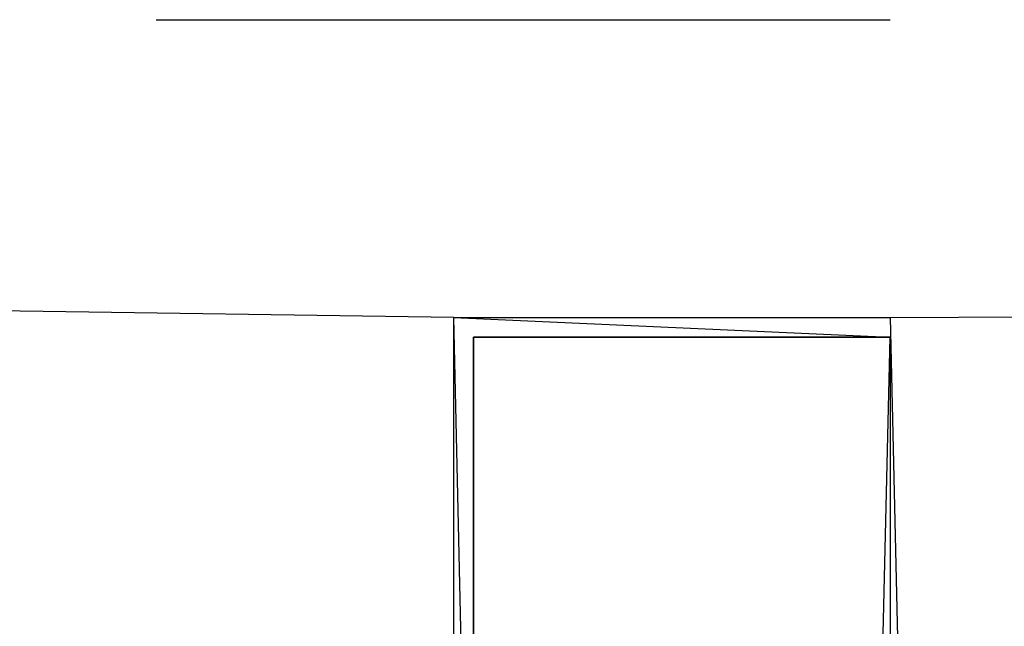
# Model space of a CAD drawing. Header units: feet. Extents: x -79 to 198, y -22 to 181.
# Tile 138 of 256: x 63.642 to 64.303, y 16.357 to 16.764. Entities that reach past the tile are written whole.
import ezdxf

# ---------------------------------------------------------------- set-up
doc = ezdxf.new("R2010")
doc.units = ezdxf.units.FT
doc.layers.add('A-LINEA', color=7, linetype='CONTINUOUS')

msp = doc.modelspace()

# ---------------------------------------------------------------- linework, layer by layer
at = {"layer": 'A-LINEA'}
for p, q in [((63.7333, 16.7644), (64.2267, 16.7644)), ((63.7333, 16.7644), (64.2267, 16.7644)), ((63.9333, 16.5644), (60.2267, 16.6178)), ((63.9333, 16.5644), (60.2267, 16.6178)), ((64.2267, 16.5644), (67.9333, 16.5778)), ((64.2267, 16.5644), (67.9333, 16.5778))]:
    msp.add_line(p, q, dxfattribs=at)
for points in [[(64.2267, 16.5511), (64.2267, 15.9778), (63.9333, 15.9778), (63.9333, 16.5644), (64.2267, 16.5511), (63.9467, 16.5511), (63.9467, 15.9911), (64.2133, 15.9911), (64.2267, 16.5511)], [(63.9333, 16.5644), (64.2267, 16.5644), (64.24, 15.9778), (63.9467, 15.9778), (63.9333, 16.5644)], [(64.2267, 16.5511), (64.2267, 15.9778), (63.9333, 15.9778), (63.9333, 16.5644), (64.2267, 16.5511), (63.9467, 16.5511), (63.9467, 15.9911), (64.2133, 15.9911), (64.2267, 16.5511)], [(63.9333, 16.5644), (64.2267, 16.5644), (64.24, 15.9778), (63.9467, 15.9778), (63.9333, 16.5644)]]:
    msp.add_lwpolyline(points, dxfattribs=at)
msp.add_lwpolyline([(63.9467, 16.5511), (64.2267, 16.5511), (64.2267, 15.9911), (63.9467, 15.9911)], close=True, dxfattribs=at)
msp.add_lwpolyline([(63.9467, 16.5511), (64.2267, 16.5511), (64.2267, 15.9911), (63.9467, 15.9911)], close=True, dxfattribs=at)

doc.saveas('drawing.dxf')
